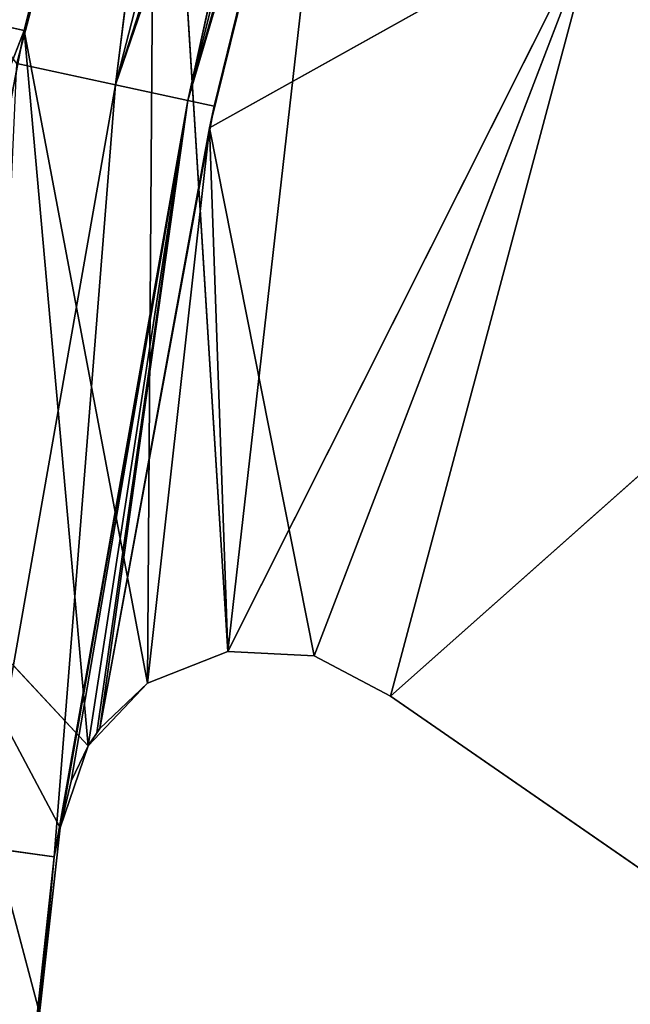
# Model space of a CAD drawing. Extents: x 0 to 110, y -110 to 0.
# Tile 46 of 256: x 6.15 to 9.17, y -49.08 to -44.2. Entities that reach past the tile are written whole.
import ezdxf

# ---------------------------------------------------------------- set-up
doc = ezdxf.new("R2010")
doc.units = 0
doc.header["$LTSCALE"] = 25.4
doc.layers.get('0').update_dxf_attribs({"color": 13, "linetype": 'CONTINUOUS'})

# ---------------------------------------------------------------- blocks, each defined once
blk = doc.blocks.new('REFLECTOR-LED-GU10-ES111-D')
at = {"color": 18}
for p, q in [((6.169, 56, 44.2515), (5.1653, 55.866, 46.83)), ((6.169, 56, 44.2515), (5.1653, 55.866, 46.83)), ((6.3476, 56, 48.2067), (5.6587, 56, 46.9109)), ((5.6587, 56, 46.9109), (6.2445, 56, 49.1253)), ((6.3476, 56, 48.2067), (5.6587, 56, 46.9109)), ((6.4855, 56, 47.8011), (5.6587, 56, 46.9109)), ((6.4855, 56, 47.8011), (5.6587, 56, 46.9109)), ((6.169, 56, 44.2515), (5.6587, 56, 46.9109)), ((5.6587, 56, 46.9109), (6.2445, 56, 49.1253)), ((6.169, 56, 44.2515), (5.6587, 56, 46.9109)), ((6.169, 56, 44.2515), (5.6807, 55.866, 44.144)), ((6.169, 56, 44.2515), (5.6807, 55.866, 44.144)), ((6.4855, 56, 47.8011), (6.169, 56, 44.2515)), ((6.4855, 56, 47.8011), (6.169, 56, 44.2515)), ((6.7805, 56, 47.4904), (6.169, 56, 44.2515)), ((6.7805, 56, 47.4904), (6.169, 56, 44.2515)), ((6.8225, 56, 41.6236), (6.169, 56, 44.2515)), ((6.8225, 56, 41.6236), (6.169, 56, 44.2515)), ((6.2445, 56, 49.1253), (6.3476, 56, 48.2067)), ((6.2445, 56, 49.1253), (6.3476, 56, 48.2067)), ((6.2445, 56, 49.1253), (6.254, 49.5461, 49.0406)), ((6.2445, 56, 49.1253), (6.254, 49.5461, 49.0406)), ((6.3476, 56, 48.2067), (6.254, 49.5461, 49.0406)), ((6.3476, 56, 48.2067), (6.254, 49.5461, 49.0406)), ((6.3476, 56, 48.2067), (6.4855, 56, 47.8011)), ((6.3476, 49.517, 48.2067), (6.3476, 56, 48.2067)), ((6.3476, 56, 48.2067), (6.4855, 56, 47.8011)), ((6.3476, 56, 48.2067), (6.402, 49.5578, 47.9755)), ((6.3476, 56, 48.2067), (6.402, 49.5578, 47.9755)), ((6.3476, 49.517, 48.2067), (6.3476, 56, 48.2067)), ((6.4855, 56, 47.8011), (6.402, 49.5578, 47.9755)), ((6.4855, 56, 47.8011), (6.402, 49.5578, 47.9755)), ((6.4855, 56, 47.8011), (6.7805, 56, 47.4904)), ((6.4855, 56, 47.8011), (6.7805, 56, 47.4904)), ((6.4855, 56, 47.8011), (6.5447, 54, 47.7139)), ((6.4855, 56, 47.8011), (6.5447, 54, 47.7139)), ((6.4855, 56, 47.8011), (6.4855, 49.7012, 47.8011)), ((6.4855, 56, 47.8011), (6.4855, 49.7012, 47.8011)), ((6.7805, 56, 47.4904), (6.5447, 54, 47.7139)), ((6.7805, 56, 47.4904), (6.5447, 54, 47.7139)), ((6.7805, 56, 47.4904), (6.8225, 56, 41.6236)), ((6.7805, 56, 47.4904), (6.8225, 56, 41.6236)), ((6.7805, 56, 47.4904), (7.1785, 56, 47.3317)), ((7.1785, 56, 47.3317), (6.7805, 54, 47.4904)), ((7.1785, 56, 47.3317), (6.7805, 54, 47.4904)), ((6.7805, 56, 47.4904), (7.1785, 56, 47.3317)), ((6.7805, 56, 47.4904), (6.7805, 54, 47.4904)), ((6.7805, 56, 47.4904), (6.7805, 54, 47.4904)), ((7.1785, 56, 47.3317), (6.8225, 56, 41.6236)), ((7.1785, 56, 47.3317), (6.8225, 56, 41.6236)), ((7.1785, 56, 47.3317), (7.6063, 56, 47.3541)), ((9.0265, 56, 43.6509), (7.1785, 56, 47.3317)), ((7.1785, 56, 47.3317), (7.809, 56, 41.7859)), ((7.1785, 56, 47.3317), (7.809, 56, 41.7859)), ((9.0265, 56, 43.6509), (7.1785, 56, 47.3317)), ((7.6063, 56, 47.3541), (7.1785, 54, 47.3317)), ((7.6063, 56, 47.3541), (7.1785, 54, 47.3317)), ((7.1785, 56, 47.3317), (7.6063, 56, 47.3541)), ((7.1785, 56, 47.3317), (7.1785, 54, 47.3317)), ((7.1785, 56, 47.3317), (7.1785, 54, 47.3317)), ((7.6063, 56, 47.3541), (9.0265, 56, 43.6509)), ((7.6063, 56, 47.3541), (9.0265, 56, 43.6509)), ((7.6063, 56, 47.3541), (7.9856, 56, 47.5534)), ((7.9856, 56, 47.5534), (7.6063, 54, 47.3541)), ((7.9856, 56, 47.5534), (7.6063, 54, 47.3541)), ((7.6063, 56, 47.3541), (7.9856, 56, 47.5534)), ((7.6063, 56, 47.3541), (7.6063, 54, 47.3541)), ((7.6063, 56, 47.3541), (7.6063, 54, 47.3541)), ((7.9856, 56, 47.5534), (9.0265, 56, 43.6509)), ((7.9856, 56, 47.5534), (9.0265, 56, 43.6509)), ((7.9856, 56, 47.5534), (10.5615, 56, 45.2646)), ((7.9856, 56, 47.5534), (10.5615, 56, 45.2646)), ((7.9856, 56, 47.5534), (9.8332, 56, 48.8328)), ((7.9856, 54, 47.5534), (7.9856, 56, 47.5534)), ((7.9856, 56, 47.5534), (9.8332, 56, 48.8328)), ((7.9856, 56, 47.5534), (9.8332, 54, 48.8328)), ((7.9856, 56, 47.5534), (9.8332, 54, 48.8328)), ((7.9856, 54, 47.5534), (7.9856, 56, 47.5534)), ((6.5447, 54, 47.7139), (6.4855, 49.7012, 47.8011)), ((6.5447, 54, 47.7139), (6.4855, 49.7012, 47.8011)), ((6.7805, 54, 47.4904), (6.5447, 54, 47.7139)), ((6.5447, 54, 47.7139), (7.0874, 54, 44.7342)), ((6.5447, 54, 47.7139), (7.0874, 54, 44.7342)), ((6.5447, 54, 47.7139), (7.1106, 50, 44.6265)), ((6.5447, 54, 47.7139), (7.1106, 50, 44.6265)), ((6.5447, 54, 47.7139), (6.5447, 50, 47.7139)), ((6.7805, 54, 47.4904), (6.5447, 54, 47.7139)), ((6.5447, 54, 47.7139), (6.5447, 50, 47.7139)), ((7.0874, 54, 44.7342), (6.7805, 54, 47.4904)), ((7.1785, 54, 47.3317), (6.7805, 54, 47.4904)), ((7.0874, 54, 44.7342), (6.7805, 54, 47.4904)), ((7.1785, 54, 47.3317), (6.7805, 54, 47.4904)), ((7.0874, 54, 44.7342), (7.8132, 54, 41.7938)), ((9.0265, 54, 43.6509), (7.0874, 54, 44.7342)), ((7.6063, 54, 47.3541), (7.0874, 54, 44.7342)), ((9.0265, 54, 43.6509), (7.0874, 54, 44.7342)), ((7.6063, 54, 47.3541), (7.0874, 54, 44.7342)), ((7.1785, 54, 47.3317), (7.0874, 54, 44.7342)), ((7.1785, 54, 47.3317), (7.0874, 54, 44.7342)), ((7.0874, 54, 44.7342), (7.8132, 54, 41.7938)), ((7.0874, 54, 44.7342), (7.8132, 50, 41.7938)), ((7.0874, 54, 44.7342), (7.8132, 50, 41.7938)), ((7.0874, 54, 44.7342), (7.1106, 50, 44.6265)), ((7.0874, 54, 44.7342), (7.1106, 50, 44.6265)), ((7.6063, 54, 47.3541), (7.1785, 54, 47.3317)), ((7.6063, 54, 47.3541), (7.1785, 54, 47.3317)), ((7.9856, 54, 47.5534), (7.6063, 54, 47.3541)), ((7.6063, 54, 47.3541), (9.0265, 54, 43.6509)), ((7.6063, 54, 47.3541), (9.0265, 54, 43.6509)), ((7.9856, 54, 47.5534), (7.6063, 54, 47.3541)), ((9.8332, 54, 48.8328), (7.9856, 54, 47.5534)), ((7.9856, 54, 47.5534), (10.5615, 54, 45.2646)), ((7.9856, 54, 47.5534), (10.5615, 54, 45.2646)), ((7.9856, 54, 47.5534), (9.0265, 54, 43.6509)), ((7.9856, 54, 47.5534), (9.0265, 54, 43.6509)), ((9.8332, 54, 48.8328), (7.9856, 54, 47.5534)), ((6.5447, 50, 47.7139), (6.4855, 49.7012, 47.8011)), ((6.5447, 50, 47.7139), (6.5287, 49.8416, 47.7356)), ((6.5447, 50, 47.7139), (7.1106, 50, 44.6265)), ((6.5447, 50, 47.7139), (7.1106, 50, 44.6265)), ((6.5447, 50, 47.7139), (6.9797, 49.5, 44.5981)), ((6.5447, 50, 47.7139), (6.9797, 49.5, 44.5981)), ((6.9797, 49.5, 44.5981), (7.1106, 50, 44.6265)), ((6.9797, 49.5, 44.5981), (7.1106, 50, 44.6265)), ((7.1106, 50, 44.6265), (7.8132, 50, 41.7938)), ((7.1106, 50, 44.6265), (7.8132, 50, 41.7938)), ((7.1106, 50, 44.6265), (7.809, 49.8894, 41.7859)), ((7.1106, 50, 44.6265), (7.809, 49.8894, 41.7859)), ((6.9797, 49.5, 44.5981), (7.809, 49.8894, 41.7859)), ((6.9797, 49.5, 44.5981), (7.809, 49.8894, 41.7859)), ((6.5287, 49.8416, 47.7356), (6.4855, 49.7012, 47.8011)), ((6.5287, 49.8416, 47.7356), (6.9797, 49.5, 44.5981)), ((6.5287, 49.8416, 47.7356), (6.9797, 49.5, 44.5981)), ((6.4855, 49.7012, 47.8011), (6.402, 49.5578, 47.9755)), ((6.4855, 49.7012, 47.8011), (6.402, 49.5578, 47.9755)), ((6.4855, 49.7012, 47.8011), (6.9797, 49.5, 44.5981)), ((6.4855, 49.7012, 47.8011), (6.9797, 49.5, 44.5981)), ((6.9797, 49.5, 44.5981), (7.7864, 49.7196, 41.7406)), ((6.9797, 49.5, 44.5981), (7.7864, 49.7196, 41.7406)), ((6.318, 49.5, 48.3506), (6.1601, 49.5482, 49.8762)), ((6.254, 49.5461, 49.0406), (6.1601, 49.5482, 49.8762)), ((6.318, 49.5, 48.3506), (6.1601, 49.5482, 49.8762)), ((6.254, 49.5461, 49.0406), (6.1601, 49.5482, 49.8762)), ((6.3476, 49.517, 48.2067), (6.254, 49.5461, 49.0406)), ((6.254, 49.5461, 49.0406), (6.318, 49.5, 48.3506)), ((6.254, 49.5461, 49.0406), (6.318, 49.5, 48.3506)), ((6.3476, 49.517, 48.2067), (6.254, 49.5461, 49.0406)), ((6.402, 49.5578, 47.9755), (6.3476, 49.517, 48.2067)), ((6.402, 49.5578, 47.9755), (6.3476, 49.517, 48.2067)), ((6.402, 49.5578, 47.9755), (6.9797, 49.5, 44.5981)), ((6.402, 49.5578, 47.9755), (6.9797, 49.5, 44.5981)), ((6.318, 49.5, 48.3506), (5.9554, 49.134, 48.3011)), ((6.318, 49.5, 48.3506), (5.9554, 49.134, 48.3011)), ((5.9579, 49.466, 51.6768), (6.318, 49.5, 48.3506)), ((5.9579, 49.466, 51.6768), (6.318, 49.5, 48.3506)), ((6.3476, 49.517, 48.2067), (6.318, 49.5, 48.3506)), ((6.3476, 49.517, 48.2067), (6.318, 49.5, 48.3506)), ((6.318, 49.5, 48.3506), (6.9797, 49.5, 44.5981)), ((6.318, 49.5, 48.3506), (6.9797, 49.5, 44.5981)), ((6.318, 49.5, 48.3506), (6.622, 49.134, 44.5207)), ((6.318, 49.5, 48.3506), (6.622, 49.134, 44.5207)), ((6.3476, 49.517, 48.2067), (6.9797, 49.5, 44.5981)), ((6.3476, 49.517, 48.2067), (6.9797, 49.5, 44.5981)), ((6.9797, 49.5, 44.5981), (6.622, 49.134, 44.5207)), ((6.9797, 49.5, 44.5981), (6.622, 49.134, 44.5207)), ((7.7321, 49.5041, 41.596), (6.9797, 49.5, 44.5981)), ((7.7321, 49.5041, 41.596), (6.9797, 49.5, 44.5981)), ((6.9797, 49.5, 44.5981), (7.6942, 49.3632, 41.3745)), ((6.9797, 49.5, 44.5981), (7.6942, 49.3632, 41.3745)), ((7.6942, 49.3632, 41.3745), (6.622, 49.134, 44.5207)), ((7.6942, 49.3632, 41.3745), (6.622, 49.134, 44.5207)), ((6.622, 49.134, 44.5207), (7.7046, 49.3083, 41.1634)), ((6.622, 49.134, 44.5207), (7.7046, 49.3083, 41.1634)), ((6.622, 49.134, 44.5207), (5.9554, 49.134, 48.3011)), ((6.622, 49.134, 44.5207), (5.9554, 49.134, 48.3011)), ((6.1333, 49, 44.4148), (6.622, 49.134, 44.5207)), ((6.1333, 49, 44.4148), (6.622, 49.134, 44.5207)), ((6.622, 49.134, 44.5207), (7.5795, 49.134, 40.8032)), ((7.1005, 49, 40.6598), (6.622, 49.134, 44.5207)), ((7.1005, 49, 40.6598), (6.622, 49.134, 44.5207)), ((6.622, 49.134, 44.5207), (7.5795, 49.134, 40.8032)), ((7.1005, 49, 40.6598), (6.1333, 49, 44.4148)), ((7.1005, 49, 40.6598), (6.1333, 49, 44.4148))]:
    blk.add_line(p, q, dxfattribs=at)
mesh = blk.add_polyface(dxfattribs=at)
corners = [(5.6587, 56, 46.9109), (6.169, 56, 44.2515), (5.1653, 55.866, 46.83)]
mesh.append_faces([[corners[k] for k in face] for face in [(0, 1, 2)]], dxfattribs={"color": 18})
mesh = blk.add_polyface(dxfattribs=at)
corners = [(5.1653, 55.866, 46.83), (6.169, 56, 44.2515), (5.6807, 55.866, 44.144)]
mesh.append_faces([[corners[k] for k in face] for face in [(0, 1, 2)]], dxfattribs={"color": 18})
mesh = blk.add_polyface(dxfattribs=at)
corners = [(6.2445, 56, 49.1253), (5.6587, 56, 46.9109), (5.3646, 56, 49.1253)]
mesh.append_faces([[corners[k] for k in face] for face in [(0, 1, 2)]], dxfattribs={"color": 18})
mesh = blk.add_polyface(dxfattribs=at)
corners = [(6.2445, 56, 49.1253), (6.3476, 56, 48.2067), (5.6587, 56, 46.9109)]
mesh.append_faces([[corners[k] for k in face] for face in [(0, 1, 2)]], dxfattribs={"color": 18})
mesh = blk.add_polyface(dxfattribs=at)
corners = [(6.3476, 56, 48.2067), (6.4855, 56, 47.8011), (5.6587, 56, 46.9109)]
mesh.append_faces([[corners[k] for k in face] for face in [(0, 1, 2)]], dxfattribs={"color": 18})
mesh = blk.add_polyface(dxfattribs=at)
corners = [(6.4855, 56, 47.8011), (6.169, 56, 44.2515), (5.6587, 56, 46.9109)]
mesh.append_faces([[corners[k] for k in face] for face in [(0, 1, 2)]], dxfattribs={"color": 18})
mesh = blk.add_polyface(dxfattribs=at)
corners = [(6.169, 56, 44.2515), (6.8225, 56, 41.6236), (5.6807, 55.866, 44.144)]
mesh.append_faces([[corners[k] for k in face] for face in [(0, 1, 2)]], dxfattribs={"color": 18})
mesh = blk.add_polyface(dxfattribs=at)
corners = [(6.2445, 56, 49.1253), (6.1601, 49.5482, 49.8762), (6.254, 49.5461, 49.0406)]
mesh.append_faces([[corners[k] for k in face] for face in [(0, 1, 2)]], dxfattribs={"color": 18})
mesh = blk.add_polyface(dxfattribs=at)
corners = [(6.4855, 56, 47.8011), (6.7805, 56, 47.4904), (6.169, 56, 44.2515)]
mesh.append_faces([[corners[k] for k in face] for face in [(0, 1, 2)]], dxfattribs={"color": 18})
mesh = blk.add_polyface(dxfattribs=at)
corners = [(6.7805, 56, 47.4904), (6.8225, 56, 41.6236), (6.169, 56, 44.2515)]
mesh.append_faces([[corners[k] for k in face] for face in [(0, 1, 2)]], dxfattribs={"color": 18})
mesh = blk.add_polyface(dxfattribs=at)
corners = [(6.2445, 56, 49.1253), (6.254, 49.5461, 49.0406), (6.3476, 56, 48.2067)]
mesh.append_faces([[corners[k] for k in face] for face in [(0, 1, 2)]], dxfattribs={"color": 18})
mesh = blk.add_polyface(dxfattribs=at)
corners = [(6.3476, 56, 48.2067), (6.254, 49.5461, 49.0406), (6.3476, 49.517, 48.2067)]
mesh.append_faces([[corners[k] for k in face] for face in [(0, 1, 2)]], dxfattribs={"color": 18})
mesh = blk.add_polyface(dxfattribs=at)
corners = [(6.3476, 56, 48.2067), (6.402, 49.5578, 47.9755), (6.4855, 56, 47.8011)]
mesh.append_faces([[corners[k] for k in face] for face in [(0, 1, 2)]], dxfattribs={"color": 18})
mesh = blk.add_polyface(dxfattribs=at)
corners = [(6.3476, 56, 48.2067), (6.3476, 49.517, 48.2067), (6.402, 49.5578, 47.9755)]
mesh.append_faces([[corners[k] for k in face] for face in [(0, 1, 2)]], dxfattribs={"color": 18})
mesh = blk.add_polyface(dxfattribs=at)
corners = [(6.4855, 56, 47.8011), (6.402, 49.5578, 47.9755), (6.4855, 49.7012, 47.8011)]
mesh.append_faces([[corners[k] for k in face] for face in [(0, 1, 2)]], dxfattribs={"color": 18})
mesh = blk.add_polyface(dxfattribs=at)
corners = [(6.4855, 56, 47.8011), (6.5447, 54, 47.7139), (6.7805, 56, 47.4904)]
mesh.append_faces([[corners[k] for k in face] for face in [(0, 1, 2)]], dxfattribs={"color": 18})
mesh = blk.add_polyface(dxfattribs=at)
corners = [(6.4855, 56, 47.8011), (6.4855, 49.7012, 47.8011), (6.5447, 54, 47.7139)]
mesh.append_faces([[corners[k] for k in face] for face in [(0, 1, 2)]], dxfattribs={"color": 18})
mesh = blk.add_polyface(dxfattribs=at)
corners = [(6.7805, 56, 47.4904), (6.5447, 54, 47.7139), (6.7805, 54, 47.4904)]
mesh.append_faces([[corners[k] for k in face] for face in [(0, 1, 2)]], dxfattribs={"color": 18})
mesh = blk.add_polyface(dxfattribs=at)
corners = [(6.7805, 56, 47.4904), (7.1785, 56, 47.3317), (6.8225, 56, 41.6236)]
mesh.append_faces([[corners[k] for k in face] for face in [(0, 1, 2)]], dxfattribs={"color": 18})
mesh = blk.add_polyface(dxfattribs=at)
corners = [(7.1785, 56, 47.3317), (6.7805, 54, 47.4904), (7.1785, 54, 47.3317)]
mesh.append_faces([[corners[k] for k in face] for face in [(0, 1, 2)]], dxfattribs={"color": 18})
mesh = blk.add_polyface(dxfattribs=at)
corners = [(7.1785, 56, 47.3317), (6.7805, 56, 47.4904), (6.7805, 54, 47.4904)]
mesh.append_faces([[corners[k] for k in face] for face in [(0, 1, 2)]], dxfattribs={"color": 18})
mesh = blk.add_polyface(dxfattribs=at)
corners = [(7.1785, 56, 47.3317), (7.809, 56, 41.7859), (6.8225, 56, 41.6236)]
mesh.append_faces([[corners[k] for k in face] for face in [(0, 1, 2)]], dxfattribs={"color": 18})
mesh = blk.add_polyface(dxfattribs=at)
corners = [(7.6063, 56, 47.3541), (9.0265, 56, 43.6509), (7.1785, 56, 47.3317)]
mesh.append_faces([[corners[k] for k in face] for face in [(0, 1, 2)]], dxfattribs={"color": 18})
mesh = blk.add_polyface(dxfattribs=at)
corners = [(7.1785, 56, 47.3317), (9.0265, 56, 43.6509), (7.809, 56, 41.7859)]
mesh.append_faces([[corners[k] for k in face] for face in [(0, 1, 2)]], dxfattribs={"color": 18})
mesh = blk.add_polyface(dxfattribs=at)
corners = [(7.6063, 56, 47.3541), (7.1785, 54, 47.3317), (7.6063, 54, 47.3541)]
mesh.append_faces([[corners[k] for k in face] for face in [(0, 1, 2)]], dxfattribs={"color": 18})
mesh = blk.add_polyface(dxfattribs=at)
corners = [(7.6063, 56, 47.3541), (7.1785, 56, 47.3317), (7.1785, 54, 47.3317)]
mesh.append_faces([[corners[k] for k in face] for face in [(0, 1, 2)]], dxfattribs={"color": 18})
mesh = blk.add_polyface(dxfattribs=at)
corners = [(7.9856, 56, 47.5534), (9.0265, 56, 43.6509), (7.6063, 56, 47.3541)]
mesh.append_faces([[corners[k] for k in face] for face in [(0, 1, 2)]], dxfattribs={"color": 18})
mesh = blk.add_polyface(dxfattribs=at)
corners = [(7.9856, 56, 47.5534), (7.6063, 54, 47.3541), (7.9856, 54, 47.5534)]
mesh.append_faces([[corners[k] for k in face] for face in [(0, 1, 2)]], dxfattribs={"color": 18})
mesh = blk.add_polyface(dxfattribs=at)
corners = [(7.9856, 56, 47.5534), (7.6063, 56, 47.3541), (7.6063, 54, 47.3541)]
mesh.append_faces([[corners[k] for k in face] for face in [(0, 1, 2)]], dxfattribs={"color": 18})
mesh = blk.add_polyface(dxfattribs=at)
corners = [(7.9856, 56, 47.5534), (10.5615, 56, 45.2646), (9.0265, 56, 43.6509)]
mesh.append_faces([[corners[k] for k in face] for face in [(0, 1, 2)]], dxfattribs={"color": 18})
mesh = blk.add_polyface(dxfattribs=at)
corners = [(9.8332, 56, 48.8328), (10.5615, 56, 45.2646), (7.9856, 56, 47.5534)]
mesh.append_faces([[corners[k] for k in face] for face in [(0, 1, 2)]], dxfattribs={"color": 18})
mesh = blk.add_polyface(dxfattribs=at)
corners = [(9.8332, 56, 48.8328), (7.9856, 56, 47.5534), (9.8332, 54, 48.8328)]
mesh.append_faces([[corners[k] for k in face] for face in [(0, 1, 2)]], dxfattribs={"color": 18})
mesh = blk.add_polyface(dxfattribs=at)
corners = [(9.8332, 54, 48.8328), (7.9856, 56, 47.5534), (7.9856, 54, 47.5534)]
mesh.append_faces([[corners[k] for k in face] for face in [(0, 1, 2)]], dxfattribs={"color": 18})
mesh = blk.add_polyface(dxfattribs=at)
corners = [(9.0265, 56, 43.6509), (10.5615, 54, 45.2646), (9.0265, 54, 43.6509)]
mesh.append_faces([[corners[k] for k in face] for face in [(0, 1, 2)]], dxfattribs={"color": 18})
mesh = blk.add_polyface(dxfattribs=at)
corners = [(10.5615, 56, 45.2646), (10.5615, 54, 45.2646), (9.0265, 56, 43.6509)]
mesh.append_faces([[corners[k] for k in face] for face in [(0, 1, 2)]], dxfattribs={"color": 18})
mesh = blk.add_polyface(dxfattribs=at)
corners = [(6.5447, 54, 47.7139), (6.4855, 49.7012, 47.8011), (6.5447, 50, 47.7139)]
mesh.append_faces([[corners[k] for k in face] for face in [(0, 1, 2)]], dxfattribs={"color": 18})
mesh = blk.add_polyface(dxfattribs=at)
corners = [(6.5447, 54, 47.7139), (7.0874, 54, 44.7342), (6.7805, 54, 47.4904)]
mesh.append_faces([[corners[k] for k in face] for face in [(0, 1, 2)]], dxfattribs={"color": 18})
mesh = blk.add_polyface(dxfattribs=at)
corners = [(6.5447, 54, 47.7139), (7.1106, 50, 44.6265), (7.0874, 54, 44.7342)]
mesh.append_faces([[corners[k] for k in face] for face in [(0, 1, 2)]], dxfattribs={"color": 18})
mesh = blk.add_polyface(dxfattribs=at)
corners = [(6.5447, 54, 47.7139), (6.5447, 50, 47.7139), (7.1106, 50, 44.6265)]
mesh.append_faces([[corners[k] for k in face] for face in [(0, 1, 2)]], dxfattribs={"color": 18})
mesh = blk.add_polyface(dxfattribs=at)
corners = [(6.7805, 54, 47.4904), (7.0874, 54, 44.7342), (7.1785, 54, 47.3317)]
mesh.append_faces([[corners[k] for k in face] for face in [(0, 1, 2)]], dxfattribs={"color": 18})
mesh = blk.add_polyface(dxfattribs=at)
corners = [(7.0874, 54, 44.7342), (7.8132, 54, 41.7938), (9.0265, 54, 43.6509)]
mesh.append_faces([[corners[k] for k in face] for face in [(0, 1, 2)]], dxfattribs={"color": 18})
mesh = blk.add_polyface(dxfattribs=at)
corners = [(7.6063, 54, 47.3541), (7.0874, 54, 44.7342), (9.0265, 54, 43.6509)]
mesh.append_faces([[corners[k] for k in face] for face in [(0, 1, 2)]], dxfattribs={"color": 18})
mesh = blk.add_polyface(dxfattribs=at)
corners = [(7.6063, 54, 47.3541), (7.1785, 54, 47.3317), (7.0874, 54, 44.7342)]
mesh.append_faces([[corners[k] for k in face] for face in [(0, 1, 2)]], dxfattribs={"color": 18})
mesh = blk.add_polyface(dxfattribs=at)
corners = [(7.0874, 54, 44.7342), (7.8132, 50, 41.7938), (7.8132, 54, 41.7938)]
mesh.append_faces([[corners[k] for k in face] for face in [(0, 1, 2)]], dxfattribs={"color": 18})
mesh = blk.add_polyface(dxfattribs=at)
corners = [(7.0874, 54, 44.7342), (7.1106, 50, 44.6265), (7.8132, 50, 41.7938)]
mesh.append_faces([[corners[k] for k in face] for face in [(0, 1, 2)]], dxfattribs={"color": 18})
mesh = blk.add_polyface(dxfattribs=at)
corners = [(7.9856, 54, 47.5534), (7.6063, 54, 47.3541), (9.0265, 54, 43.6509)]
mesh.append_faces([[corners[k] for k in face] for face in [(0, 1, 2)]], dxfattribs={"color": 18})
mesh = blk.add_polyface(dxfattribs=at)
corners = [(9.8332, 54, 48.8328), (7.9856, 54, 47.5534), (10.5615, 54, 45.2646)]
mesh.append_faces([[corners[k] for k in face] for face in [(0, 1, 2)]], dxfattribs={"color": 18})
mesh = blk.add_polyface(dxfattribs=at)
corners = [(7.9856, 54, 47.5534), (9.0265, 54, 43.6509), (10.5615, 54, 45.2646)]
mesh.append_faces([[corners[k] for k in face] for face in [(0, 1, 2)]], dxfattribs={"color": 18})
mesh = blk.add_polyface(dxfattribs=at)
corners = [(6.5447, 50, 47.7139), (6.5287, 49.8416, 47.7356), (6.9797, 49.5, 44.5981)]
mesh.append_faces([[corners[k] for k in face] for face in [(0, 1, 2)]], dxfattribs={"color": 18})
mesh = blk.add_polyface(dxfattribs=at)
corners = [(6.5447, 50, 47.7139), (6.9797, 49.5, 44.5981), (7.1106, 50, 44.6265)]
mesh.append_faces([[corners[k] for k in face] for face in [(0, 1, 2)]], dxfattribs={"color": 18})
mesh = blk.add_polyface(dxfattribs=at)
corners = [(7.1106, 50, 44.6265), (6.9797, 49.5, 44.5981), (7.809, 49.8894, 41.7859)]
mesh.append_faces([[corners[k] for k in face] for face in [(0, 1, 2)]], dxfattribs={"color": 18})
mesh = blk.add_polyface(dxfattribs=at)
corners = [(7.1106, 50, 44.6265), (7.809, 49.8894, 41.7859), (7.8132, 50, 41.7938)]
mesh.append_faces([[corners[k] for k in face] for face in [(0, 1, 2)]], dxfattribs={"color": 18})
mesh = blk.add_polyface(dxfattribs=at)
corners = [(7.809, 49.8894, 41.7859), (6.9797, 49.5, 44.5981), (7.7864, 49.7196, 41.7406)]
mesh.append_faces([[corners[k] for k in face] for face in [(0, 1, 2)]], dxfattribs={"color": 18})
mesh = blk.add_polyface(dxfattribs=at)
corners = [(6.5287, 49.8416, 47.7356), (6.4855, 49.7012, 47.8011), (6.9797, 49.5, 44.5981)]
mesh.append_faces([[corners[k] for k in face] for face in [(0, 1, 2)]], dxfattribs={"color": 18})
mesh = blk.add_polyface(dxfattribs=at)
corners = [(6.4855, 49.7012, 47.8011), (6.402, 49.5578, 47.9755), (6.9797, 49.5, 44.5981)]
mesh.append_faces([[corners[k] for k in face] for face in [(0, 1, 2)]], dxfattribs={"color": 18})
mesh = blk.add_polyface(dxfattribs=at)
corners = [(7.7864, 49.7196, 41.7406), (6.9797, 49.5, 44.5981), (7.7321, 49.5041, 41.596)]
mesh.append_faces([[corners[k] for k in face] for face in [(0, 1, 2)]], dxfattribs={"color": 18})
mesh = blk.add_polyface(dxfattribs=at)
corners = [(6.1601, 49.5482, 49.8762), (5.9579, 49.466, 51.6768), (6.318, 49.5, 48.3506)]
mesh.append_faces([[corners[k] for k in face] for face in [(0, 1, 2)]], dxfattribs={"color": 18})
mesh = blk.add_polyface(dxfattribs=at)
corners = [(6.1601, 49.5482, 49.8762), (6.318, 49.5, 48.3506), (6.254, 49.5461, 49.0406)]
mesh.append_faces([[corners[k] for k in face] for face in [(0, 1, 2)]], dxfattribs={"color": 18})
mesh = blk.add_polyface(dxfattribs=at)
corners = [(6.254, 49.5461, 49.0406), (6.318, 49.5, 48.3506), (6.3476, 49.517, 48.2067)]
mesh.append_faces([[corners[k] for k in face] for face in [(0, 1, 2)]], dxfattribs={"color": 18})
mesh = blk.add_polyface(dxfattribs=at)
corners = [(6.402, 49.5578, 47.9755), (6.3476, 49.517, 48.2067), (6.9797, 49.5, 44.5981)]
mesh.append_faces([[corners[k] for k in face] for face in [(0, 1, 2)]], dxfattribs={"color": 18})
mesh = blk.add_polyface(dxfattribs=at)
corners = [(6.318, 49.5, 48.3506), (5.9554, 49.134, 48.3011), (6.622, 49.134, 44.5207)]
mesh.append_faces([[corners[k] for k in face] for face in [(0, 1, 2)]], dxfattribs={"color": 18})
mesh = blk.add_polyface(dxfattribs=at)
corners = [(5.9579, 49.466, 51.6768), (5.9554, 49.134, 48.3011), (6.318, 49.5, 48.3506)]
mesh.append_faces([[corners[k] for k in face] for face in [(0, 1, 2)]], dxfattribs={"color": 18})
mesh = blk.add_polyface(dxfattribs=at)
corners = [(6.3476, 49.517, 48.2067), (6.318, 49.5, 48.3506), (6.9797, 49.5, 44.5981)]
mesh.append_faces([[corners[k] for k in face] for face in [(0, 1, 2)]], dxfattribs={"color": 18})
mesh = blk.add_polyface(dxfattribs=at)
corners = [(6.318, 49.5, 48.3506), (6.622, 49.134, 44.5207), (6.9797, 49.5, 44.5981)]
mesh.append_faces([[corners[k] for k in face] for face in [(0, 1, 2)]], dxfattribs={"color": 18})
mesh = blk.add_polyface(dxfattribs=at)
corners = [(6.9797, 49.5, 44.5981), (6.622, 49.134, 44.5207), (7.6942, 49.3632, 41.3745)]
mesh.append_faces([[corners[k] for k in face] for face in [(0, 1, 2)]], dxfattribs={"color": 18})
mesh = blk.add_polyface(dxfattribs=at)
corners = [(7.7321, 49.5041, 41.596), (6.9797, 49.5, 44.5981), (7.6942, 49.3632, 41.3745)]
mesh.append_faces([[corners[k] for k in face] for face in [(0, 1, 2)]], dxfattribs={"color": 18})
mesh = blk.add_polyface(dxfattribs=at)
corners = [(7.6942, 49.3632, 41.3745), (6.622, 49.134, 44.5207), (7.7046, 49.3083, 41.1634)]
mesh.append_faces([[corners[k] for k in face] for face in [(0, 1, 2)]], dxfattribs={"color": 18})
mesh = blk.add_polyface(dxfattribs=at)
corners = [(6.622, 49.134, 44.5207), (7.5795, 49.134, 40.8032), (7.7046, 49.3083, 41.1634)]
mesh.append_faces([[corners[k] for k in face] for face in [(0, 1, 2)]], dxfattribs={"color": 18})
mesh = blk.add_polyface(dxfattribs=at)
corners = [(5.9554, 49.134, 48.3011), (6.1333, 49, 44.4148), (6.622, 49.134, 44.5207)]
mesh.append_faces([[corners[k] for k in face] for face in [(0, 1, 2)]], dxfattribs={"color": 18})
mesh = blk.add_polyface(dxfattribs=at)
corners = [(6.622, 49.134, 44.5207), (6.1333, 49, 44.4148), (7.1005, 49, 40.6598)]
mesh.append_faces([[corners[k] for k in face] for face in [(0, 1, 2)]], dxfattribs={"color": 18})
mesh = blk.add_polyface(dxfattribs=at)
corners = [(6.622, 49.134, 44.5207), (7.1005, 49, 40.6598), (7.5795, 49.134, 40.8032)]
mesh.append_faces([[corners[k] for k in face] for face in [(0, 1, 2)]], dxfattribs={"color": 18})
mesh = blk.add_polyface(dxfattribs=at)
corners = [(6.1333, 49, 44.4148), (4.8742, 49, 42.7539), (7.1005, 49, 40.6598)]
mesh.append_faces([[corners[k] for k in face] for face in [(0, 1, 2)]], dxfattribs={"color": 18})

msp = doc.modelspace()

# ---------------------------------------------------------------- block references
at = {"color": 0, "extrusion": (0, -1, -3.82857e-16)}
msp.add_blockref('REFLECTOR-LED-GU10-ES111-D', (0, 0), dxfattribs=at)

doc.saveas('drawing.dxf')
